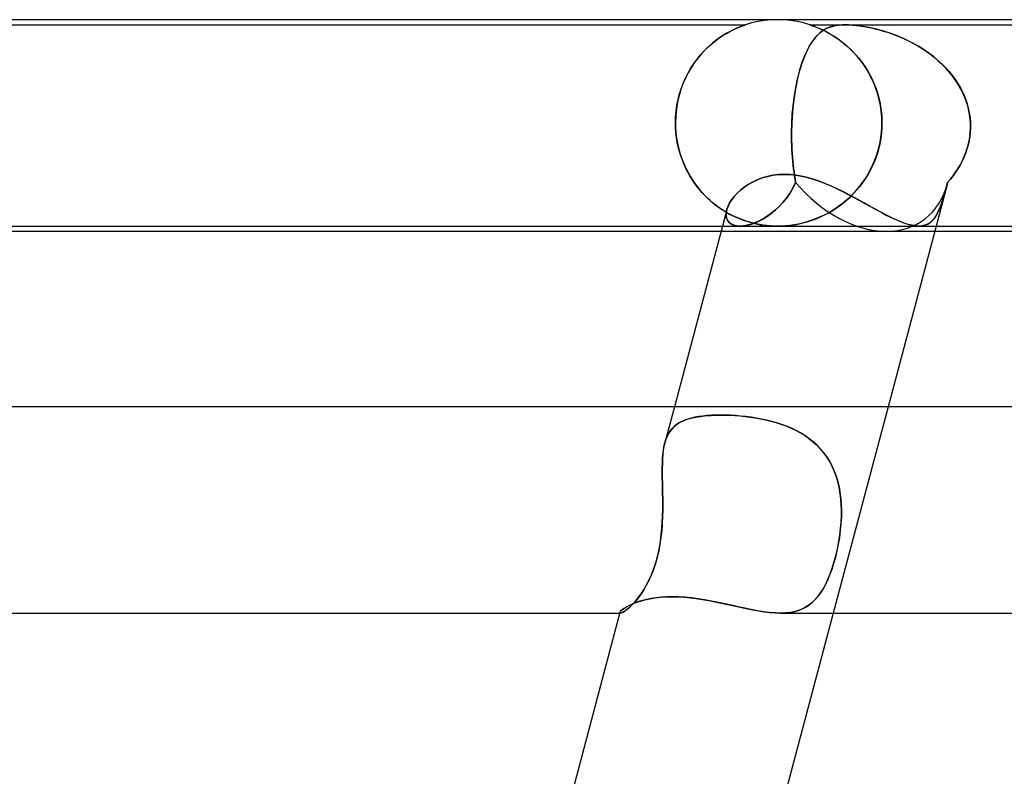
# Model space of a CAD drawing. Header units: millimetres. Extents: x -345 to 345, y -2 to 230.
# Tile 27 of 74: x -107 to -88, y 215 to 230. Entities that reach past the tile are written whole.
import ezdxf

# ---------------------------------------------------------------- set-up
doc = ezdxf.new("R2010")
doc.units = ezdxf.units.MM
doc.layers.add('HIDDEN', color=7, linetype='Continuous')
doc.layers.add('THICK', color=7, linetype='Continuous')

msp = doc.modelspace()

# ---------------------------------------------------------------- linework, layer by layer
at = {"layer": 'HIDDEN'}
for p, q in [((-110.376, 229.9), (-93.124, 229.9)), ((-93.263, 229.848), (-93.31, 229.828)), ((-93.308, 229.829), (-93.258, 229.85)), ((-93.224, 229.864), (-93.263, 229.848)), ((-93.258, 229.85), (-93.215, 229.868)), ((-93.192, 229.876), (-93.224, 229.864)), ((-93.215, 229.868), (-93.18, 229.881)), ((-93.167, 229.885), (-93.192, 229.876)), ((-93.18, 229.881), (-93.155, 229.89)), ((-93.149, 229.892), (-93.167, 229.885)), ((-93.155, 229.89), (-93.138, 229.896)), ((-93.135, 229.896), (-93.149, 229.892)), ((-93.138, 229.896), (-93.128, 229.899)), ((-93.127, 229.899), (-93.135, 229.896)), ((-93.128, 229.899), (-93.125, 229.9)), ((-93.125, 229.9), (-93.127, 229.899)), ((-93.003, 229.936), (-93.124, 229.9)), ((-92.879, 229.964), (-93.003, 229.936)), ((-92.753, 229.984), (-92.879, 229.964)), ((-92.627, 229.996), (-92.753, 229.984)), ((-92.5, 230), (-92.627, 229.996)), ((-92.373, 229.996), (-92.5, 230)), ((-92.247, 229.984), (-92.373, 229.996)), ((-92.121, 229.964), (-92.247, 229.984)), ((-91.997, 229.936), (-92.121, 229.964)), ((-91.876, 229.9), (-91.997, 229.936)), ((-91.876, 229.9), (-91.188, 229.9)), ((-91.872, 229.899), (-91.875, 229.9)), ((-91.875, 229.9), (-91.873, 229.899)), ((-91.873, 229.899), (-91.865, 229.896)), ((-91.861, 229.895), (-91.872, 229.899)), ((-91.865, 229.896), (-91.851, 229.892)), ((-91.841, 229.889), (-91.861, 229.895)), ((-91.851, 229.892), (-91.833, 229.886)), ((-91.813, 229.878), (-91.841, 229.889)), ((-91.833, 229.886), (-91.808, 229.877)), ((-91.774, 229.864), (-91.813, 229.878)), ((-91.808, 229.877), (-91.776, 229.865)), ((-91.776, 229.865), (-91.736, 229.849)), ((-91.728, 229.845), (-91.774, 229.864)), ((-91.736, 229.849), (-91.688, 229.828)), ((-91.569, 229.821), (-91.508, 229.849)), ((-91.493, 229.854), (-91.53, 229.839)), ((-91.508, 229.849), (-91.443, 229.87)), ((-91.453, 229.868), (-91.493, 229.854)), ((-91.408, 229.879), (-91.453, 229.868)), ((-91.443, 229.87), (-91.379, 229.885)), ((-91.361, 229.888), (-91.408, 229.879)), ((-91.379, 229.885), (-91.315, 229.894)), ((-91.308, 229.894), (-91.361, 229.888)), ((-91.315, 229.894), (-91.252, 229.899)), ((-91.251, 229.899), (-91.308, 229.894)), ((-91.252, 229.899), (-91.187, 229.9)), ((-91.188, 229.9), (-91.251, 229.899)), ((-91.119, 229.899), (-91.188, 229.9)), ((-91.188, 229.9), (-83.562, 229.9)), ((-91.187, 229.9), (-91.121, 229.899)), ((-91.121, 229.899), (-91.051, 229.894)), ((-91.042, 229.894), (-91.119, 229.899)), ((-91.051, 229.894), (-90.979, 229.888)), ((-90.952, 229.885), (-91.042, 229.894)), ((-90.979, 229.888), (-90.906, 229.879)), ((-90.848, 229.87), (-90.952, 229.885)), ((-90.906, 229.879), (-90.832, 229.868)), ((-90.729, 229.849), (-90.848, 229.87)), ((-90.832, 229.868), (-90.757, 229.854)), ((-90.757, 229.854), (-90.684, 229.839)), ((-90.603, 229.821), (-90.729, 229.849)), ((-93.631, 229.646), (-93.56, 229.693)), ((-93.549, 229.7), (-93.619, 229.654)), ((-93.56, 229.693), (-93.491, 229.735)), ((-93.483, 229.74), (-93.549, 229.7)), ((-93.491, 229.735), (-93.425, 229.771)), ((-93.42, 229.774), (-93.483, 229.74)), ((-93.425, 229.771), (-93.364, 229.802)), ((-93.362, 229.804), (-93.42, 229.774)), ((-93.364, 229.802), (-93.308, 229.829)), ((-93.31, 229.828), (-93.362, 229.804)), ((-91.763, 229.661), (-91.793, 229.623)), ((-91.788, 229.631), (-91.735, 229.692)), ((-91.731, 229.696), (-91.763, 229.661)), ((-91.735, 229.692), (-91.682, 229.743)), ((-91.7, 229.727), (-91.731, 229.696)), ((-91.674, 229.822), (-91.728, 229.845)), ((-91.667, 229.755), (-91.7, 229.727)), ((-91.688, 229.828), (-91.634, 229.804)), ((-91.682, 229.743), (-91.627, 229.785)), ((-91.614, 229.794), (-91.674, 229.822)), ((-91.634, 229.78), (-91.667, 229.755)), ((-91.634, 229.804), (-91.575, 229.775)), ((-91.6, 229.803), (-91.634, 229.78)), ((-91.627, 229.785), (-91.569, 229.821)), ((-91.549, 229.76), (-91.614, 229.794)), ((-91.566, 229.822), (-91.6, 229.803)), ((-91.575, 229.775), (-91.511, 229.74)), ((-91.53, 229.839), (-91.566, 229.822)), ((-91.48, 229.722), (-91.549, 229.76)), ((-91.511, 229.74), (-91.442, 229.7)), ((-91.408, 229.678), (-91.48, 229.722)), ((-91.442, 229.7), (-91.371, 229.654)), ((-91.333, 229.629), (-91.408, 229.678)), ((-90.684, 229.839), (-90.609, 229.822)), ((-90.609, 229.822), (-90.532, 229.803)), ((-90.471, 229.785), (-90.603, 229.821)), ((-90.532, 229.803), (-90.453, 229.78)), ((-90.336, 229.743), (-90.471, 229.785)), ((-90.453, 229.78), (-90.372, 229.755)), ((-90.372, 229.755), (-90.29, 229.727)), ((-90.195, 229.692), (-90.336, 229.743)), ((-90.29, 229.727), (-90.206, 229.696)), ((-90.206, 229.696), (-90.121, 229.661)), ((-90.051, 229.631), (-90.195, 229.692)), ((-90.121, 229.661), (-90.036, 229.623)), ((-93.921, 229.398), (-93.85, 229.468)), ((-93.835, 229.482), (-93.906, 229.414)), ((-93.85, 229.468), (-93.777, 229.533)), ((-93.763, 229.545), (-93.835, 229.482)), ((-93.777, 229.533), (-93.704, 229.592)), ((-93.691, 229.602), (-93.763, 229.545)), ((-93.704, 229.592), (-93.631, 229.646)), ((-93.619, 229.654), (-93.691, 229.602)), ((-91.936, 229.386), (-91.889, 229.478)), ((-91.881, 229.491), (-91.909, 229.441)), ((-91.889, 229.478), (-91.839, 229.56)), ((-91.853, 229.539), (-91.881, 229.491)), ((-91.823, 229.583), (-91.853, 229.539)), ((-91.839, 229.56), (-91.788, 229.631)), ((-91.793, 229.623), (-91.823, 229.583)), ((-91.371, 229.654), (-91.297, 229.602)), ((-91.259, 229.573), (-91.333, 229.629)), ((-91.297, 229.602), (-91.223, 229.545)), ((-91.185, 229.513), (-91.259, 229.573)), ((-91.223, 229.545), (-91.149, 229.482)), ((-91.112, 229.448), (-91.185, 229.513)), ((-91.149, 229.482), (-91.076, 229.414)), ((-89.906, 229.56), (-90.051, 229.631)), ((-90.036, 229.623), (-89.951, 229.583)), ((-89.951, 229.583), (-89.866, 229.539)), ((-89.76, 229.478), (-89.906, 229.56)), ((-89.866, 229.539), (-89.783, 229.491)), ((-89.783, 229.491), (-89.7, 229.441)), ((-89.618, 229.386), (-89.76, 229.478)), ((-94.054, 229.244), (-93.989, 229.324)), ((-93.975, 229.339), (-94.042, 229.26)), ((-93.989, 229.324), (-93.921, 229.398)), ((-93.906, 229.414), (-93.975, 229.339)), ((-92.022, 229.176), (-91.98, 229.285)), ((-91.962, 229.33), (-91.987, 229.269)), ((-91.98, 229.285), (-91.936, 229.386)), ((-91.936, 229.387), (-91.962, 229.33)), ((-91.909, 229.441), (-91.936, 229.387)), ((-91.041, 229.379), (-91.112, 229.448)), ((-91.076, 229.414), (-91.005, 229.34)), ((-90.973, 229.304), (-91.041, 229.379)), ((-91.005, 229.34), (-90.935, 229.26)), ((-90.907, 229.226), (-90.973, 229.304)), ((-89.7, 229.441), (-89.619, 229.387)), ((-89.619, 229.387), (-89.539, 229.33)), ((-89.482, 229.285), (-89.618, 229.386)), ((-89.539, 229.33), (-89.462, 229.269)), ((-89.354, 229.176), (-89.482, 229.285)), ((-94.175, 229.071), (-94.116, 229.16)), ((-94.107, 229.174), (-94.168, 229.082)), ((-94.116, 229.16), (-94.054, 229.244)), ((-94.042, 229.26), (-94.107, 229.174)), ((-92.06, 229.056), (-92.022, 229.176)), ((-92.035, 229.138), (-92.057, 229.067)), ((-92.011, 229.205), (-92.035, 229.138)), ((-91.987, 229.269), (-92.011, 229.205)), ((-90.935, 229.26), (-90.869, 229.175)), ((-90.845, 229.142), (-90.907, 229.226)), ((-90.869, 229.175), (-90.805, 229.084)), ((-90.786, 229.055), (-90.845, 229.142)), ((-90.805, 229.084), (-90.745, 228.987)), ((-89.462, 229.269), (-89.387, 229.205)), ((-89.387, 229.205), (-89.314, 229.138)), ((-89.234, 229.056), (-89.354, 229.176)), ((-89.314, 229.138), (-89.244, 229.067)), ((-94.226, 228.985), (-94.28, 228.881)), ((-94.279, 228.881), (-94.229, 228.978)), ((-94.229, 228.978), (-94.175, 229.071)), ((-94.168, 229.082), (-94.226, 228.985)), ((-92.128, 228.791), (-92.096, 228.928)), ((-92.099, 228.915), (-92.118, 228.835)), ((-92.079, 228.993), (-92.099, 228.915)), ((-92.096, 228.928), (-92.06, 229.056)), ((-92.057, 229.067), (-92.079, 228.993)), ((-90.731, 228.963), (-90.786, 229.055)), ((-90.745, 228.987), (-90.689, 228.883)), ((-90.681, 228.867), (-90.731, 228.963)), ((-89.244, 229.067), (-89.177, 228.993)), ((-89.124, 228.928), (-89.234, 229.056)), ((-89.177, 228.993), (-89.115, 228.915)), ((-89.026, 228.791), (-89.124, 228.928)), ((-89.115, 228.915), (-89.056, 228.835)), ((-94.328, 228.771), (-94.372, 228.655)), ((-94.364, 228.675), (-94.324, 228.78)), ((-94.28, 228.881), (-94.328, 228.771)), ((-94.324, 228.78), (-94.279, 228.881)), ((-92.156, 228.645), (-92.128, 228.791)), ((-92.136, 228.752), (-92.152, 228.665)), ((-92.118, 228.835), (-92.136, 228.752)), ((-90.689, 228.883), (-90.638, 228.773)), ((-90.635, 228.768), (-90.681, 228.867)), ((-90.638, 228.773), (-90.592, 228.657)), ((-90.595, 228.665), (-90.635, 228.768)), ((-89.056, 228.835), (-89.002, 228.752)), ((-88.942, 228.645), (-89.026, 228.791)), ((-89.002, 228.752), (-88.952, 228.665)), ((-94.409, 228.533), (-94.439, 228.406)), ((-94.428, 228.456), (-94.399, 228.567)), ((-94.372, 228.655), (-94.409, 228.533)), ((-94.399, 228.567), (-94.364, 228.675)), ((-92.168, 228.576), (-92.181, 228.484)), ((-92.18, 228.492), (-92.156, 228.645)), ((-92.152, 228.665), (-92.168, 228.576)), ((-90.56, 228.558), (-90.595, 228.665)), ((-90.592, 228.657), (-90.553, 228.535)), ((-90.531, 228.45), (-90.56, 228.558)), ((-90.553, 228.535), (-90.521, 228.408)), ((-88.952, 228.665), (-88.907, 228.576)), ((-88.871, 228.492), (-88.942, 228.645)), ((-88.907, 228.576), (-88.868, 228.484)), ((-94.466, 228.23), (-94.45, 228.344)), ((-94.439, 228.406), (-94.461, 228.274)), ((-94.45, 228.344), (-94.428, 228.456)), ((-92.215, 228.167), (-92.2, 228.332)), ((-92.193, 228.39), (-92.204, 228.295)), ((-92.2, 228.332), (-92.18, 228.492)), ((-92.181, 228.484), (-92.193, 228.39)), ((-90.508, 228.339), (-90.531, 228.45)), ((-90.521, 228.408), (-90.498, 228.276)), ((-90.491, 228.227), (-90.508, 228.339)), ((-88.817, 228.332), (-88.871, 228.492)), ((-88.868, 228.484), (-88.835, 228.39)), ((-88.835, 228.39), (-88.808, 228.295)), ((-88.782, 228.167), (-88.817, 228.332)), ((-94.474, 228.139), (-94.479, 228)), ((-94.476, 228.115), (-94.466, 228.23)), ((-94.461, 228.274), (-94.474, 228.139)), ((-92.224, 228), (-92.215, 228.167)), ((-92.212, 228.198), (-92.219, 228.099)), ((-92.204, 228.295), (-92.212, 228.198)), ((-90.498, 228.276), (-90.483, 228.14)), ((-90.481, 228.114), (-90.491, 228.227)), ((-90.483, 228.14), (-90.478, 228)), ((-88.808, 228.295), (-88.787, 228.198)), ((-88.787, 228.198), (-88.772, 228.099)), ((-88.765, 228), (-88.782, 228.167)), ((-94.479, 228), (-94.476, 228.115)), ((-94.479, 227.983), (-94.479, 228)), ((-94.479, 228), (-94.479, 227.983)), ((-94.479, 227.967), (-94.479, 227.983)), ((-94.479, 227.983), (-94.479, 227.967)), ((-94.478, 227.95), (-94.479, 227.967)), ((-94.479, 227.967), (-94.478, 227.95)), ((-94.478, 227.933), (-94.478, 227.95)), ((-94.478, 227.95), (-94.478, 227.933)), ((-92.227, 227.933), (-92.226, 227.95)), ((-92.226, 227.95), (-92.227, 227.933)), ((-92.226, 227.967), (-92.225, 227.983)), ((-92.225, 227.983), (-92.226, 227.967)), ((-92.226, 227.95), (-92.226, 227.967)), ((-92.226, 227.967), (-92.226, 227.95)), ((-92.225, 227.983), (-92.224, 228)), ((-92.224, 228), (-92.225, 227.983)), ((-92.219, 228.099), (-92.224, 228)), ((-90.478, 228), (-90.481, 228.114)), ((-90.478, 227.967), (-90.479, 227.95)), ((-90.479, 227.95), (-90.478, 227.967)), ((-90.479, 227.95), (-90.479, 227.933)), ((-90.479, 227.933), (-90.479, 227.95)), ((-90.478, 228), (-90.478, 227.983)), ((-90.478, 227.983), (-90.478, 228)), ((-90.478, 227.983), (-90.478, 227.967)), ((-90.478, 227.967), (-90.478, 227.983)), ((-88.772, 228.099), (-88.765, 228)), ((-88.765, 228), (-88.764, 227.983)), ((-88.764, 227.983), (-88.765, 228)), ((-88.764, 227.983), (-88.764, 227.967)), ((-88.764, 227.967), (-88.764, 227.983)), ((-88.764, 227.967), (-88.763, 227.95)), ((-88.763, 227.95), (-88.764, 227.967)), ((-88.763, 227.95), (-88.763, 227.933)), ((-88.763, 227.933), (-88.763, 227.95)), ((-94.477, 227.917), (-94.478, 227.933)), ((-94.478, 227.933), (-94.477, 227.917)), ((-94.476, 227.9), (-94.477, 227.917)), ((-94.477, 227.917), (-94.476, 227.9)), ((-94.476, 227.9), (-94.462, 227.737)), ((-94.47, 227.807), (-94.476, 227.9)), ((-94.459, 227.715), (-94.47, 227.807)), ((-92.229, 227.816), (-92.228, 227.9)), ((-92.228, 227.9), (-92.229, 227.816)), ((-92.229, 227.733), (-92.229, 227.816)), ((-92.229, 227.816), (-92.229, 227.733)), ((-92.228, 227.9), (-92.227, 227.917)), ((-92.227, 227.917), (-92.228, 227.9)), ((-92.227, 227.917), (-92.227, 227.933)), ((-92.227, 227.933), (-92.227, 227.917)), ((-90.513, 227.628), (-90.492, 227.762)), ((-90.48, 227.9), (-90.495, 227.743)), ((-90.492, 227.762), (-90.48, 227.9)), ((-90.479, 227.933), (-90.48, 227.917)), ((-90.48, 227.917), (-90.479, 227.933)), ((-90.48, 227.917), (-90.48, 227.9)), ((-90.48, 227.9), (-90.48, 227.917)), ((-88.778, 227.733), (-88.768, 227.816)), ((-88.768, 227.816), (-88.777, 227.733)), ((-88.764, 227.9), (-88.768, 227.816)), ((-88.768, 227.816), (-88.764, 227.9)), ((-88.763, 227.917), (-88.764, 227.9)), ((-88.764, 227.9), (-88.763, 227.917)), ((-88.763, 227.933), (-88.763, 227.917)), ((-88.763, 227.917), (-88.763, 227.933)), ((-94.462, 227.737), (-94.434, 227.575)), ((-94.443, 227.623), (-94.459, 227.715)), ((-94.424, 227.533), (-94.443, 227.623)), ((-94.434, 227.575), (-94.393, 227.415)), ((-92.228, 227.65), (-92.229, 227.733)), ((-92.229, 227.733), (-92.228, 227.651)), ((-92.228, 227.651), (-92.226, 227.569)), ((-92.226, 227.569), (-92.228, 227.65)), ((-92.223, 227.489), (-92.226, 227.569)), ((-92.226, 227.569), (-92.223, 227.489)), ((-90.521, 227.588), (-90.561, 227.434)), ((-90.543, 227.496), (-90.513, 227.628)), ((-90.495, 227.743), (-90.521, 227.588)), ((-88.81, 227.569), (-88.833, 227.489)), ((-88.833, 227.489), (-88.81, 227.569)), ((-88.791, 227.651), (-88.81, 227.569)), ((-88.81, 227.569), (-88.791, 227.65)), ((-88.777, 227.733), (-88.791, 227.651)), ((-88.791, 227.65), (-88.778, 227.733)), ((-94.401, 227.444), (-94.424, 227.533)), ((-94.375, 227.359), (-94.401, 227.444)), ((-94.393, 227.415), (-94.339, 227.26)), ((-92.219, 227.41), (-92.223, 227.489)), ((-92.223, 227.489), (-92.219, 227.41)), ((-92.213, 227.333), (-92.219, 227.41)), ((-92.219, 227.41), (-92.213, 227.332)), ((-90.627, 227.249), (-90.581, 227.37)), ((-90.561, 227.434), (-90.612, 227.285)), ((-90.581, 227.37), (-90.543, 227.496)), ((-88.86, 227.41), (-88.891, 227.332)), ((-88.891, 227.333), (-88.86, 227.41)), ((-88.833, 227.489), (-88.86, 227.41)), ((-88.86, 227.41), (-88.833, 227.489)), ((-94.345, 227.276), (-94.375, 227.359)), ((-94.313, 227.196), (-94.345, 227.276)), ((-94.339, 227.26), (-94.273, 227.111)), ((-94.277, 227.118), (-94.313, 227.196)), ((-92.207, 227.257), (-92.213, 227.333)), ((-92.213, 227.332), (-92.207, 227.257)), ((-92.199, 227.183), (-92.207, 227.257)), ((-92.207, 227.257), (-92.199, 227.183)), ((-92.191, 227.111), (-92.199, 227.183)), ((-92.199, 227.183), (-92.191, 227.112)), ((-90.678, 227.134), (-90.627, 227.249)), ((-90.612, 227.285), (-90.675, 227.141)), ((-88.965, 227.183), (-89.008, 227.112)), ((-89.008, 227.111), (-88.965, 227.183)), ((-88.927, 227.257), (-88.965, 227.183)), ((-88.965, 227.183), (-88.927, 227.257)), ((-88.927, 227.257), (-88.891, 227.333)), ((-88.891, 227.332), (-88.927, 227.257)), ((-94.239, 227.043), (-94.277, 227.118)), ((-94.273, 227.111), (-94.197, 226.969)), ((-94.198, 226.971), (-94.239, 227.043)), ((-92.59, 226.984), (-92.48, 226.997)), ((-92.48, 226.997), (-92.366, 227.001)), ((-92.366, 227.001), (-92.257, 226.997)), ((-92.257, 226.997), (-92.146, 226.986)), ((-92.191, 227.112), (-92.182, 227.042)), ((-92.182, 227.042), (-92.191, 227.111)), ((-92.173, 226.975), (-92.182, 227.042)), ((-92.182, 227.042), (-92.173, 226.975)), ((-92.146, 226.986), (-92.034, 226.966)), ((-90.748, 227.004), (-90.831, 226.874)), ((-90.799, 226.922), (-90.736, 227.025)), ((-90.675, 227.141), (-90.748, 227.004)), ((-90.736, 227.025), (-90.678, 227.134)), ((-89.053, 227.042), (-89.101, 226.975)), ((-89.101, 226.975), (-89.053, 227.042)), ((-89.008, 227.112), (-89.053, 227.042)), ((-89.053, 227.042), (-89.008, 227.111)), ((-94.155, 226.901), (-94.198, 226.971)), ((-94.197, 226.969), (-94.111, 226.835)), ((-94.11, 226.835), (-94.155, 226.901)), ((-94.111, 226.835), (-94.015, 226.71)), ((-94.064, 226.771), (-94.11, 226.835)), ((-93.148, 226.753), (-93.069, 226.805)), ((-93.069, 226.805), (-92.985, 226.853)), ((-92.985, 226.853), (-92.894, 226.896)), ((-92.894, 226.896), (-92.798, 226.933)), ((-92.798, 226.933), (-92.696, 226.962)), ((-92.696, 226.962), (-92.59, 226.984)), ((-92.206, 226.735), (-92.151, 226.847)), ((-92.151, 226.847), (-92.205, 226.736)), ((-92.162, 226.91), (-92.173, 226.975)), ((-92.173, 226.975), (-92.162, 226.91)), ((-92.151, 226.847), (-92.162, 226.91)), ((-92.162, 226.91), (-92.151, 226.847)), ((-92.034, 226.966), (-91.921, 226.94)), ((-91.921, 226.94), (-91.808, 226.908)), ((-91.808, 226.908), (-91.695, 226.869)), ((-91.695, 226.869), (-91.581, 226.826)), ((-91.581, 226.826), (-91.469, 226.778)), ((-90.937, 226.734), (-90.866, 226.825)), ((-90.831, 226.874), (-90.922, 226.752)), ((-90.866, 226.825), (-90.799, 226.922)), ((-89.217, 226.806), (-89.431, 226)), ((-89.237, 226.735), (-89.206, 226.847)), ((-89.206, 226.847), (-89.237, 226.736)), ((-89.153, 226.91), (-89.207, 226.847)), ((-89.207, 226.847), (-89.153, 226.91)), ((-89.101, 226.975), (-89.153, 226.91)), ((-89.153, 226.91), (-89.101, 226.975)), ((-94.015, 226.71), (-94.064, 226.771)), ((-94.015, 226.71), (-93.911, 226.595)), ((-93.965, 226.652), (-94.015, 226.71)), ((-93.913, 226.597), (-93.965, 226.652)), ((-93.34, 226.575), (-93.283, 226.637)), ((-93.283, 226.637), (-93.219, 226.696)), ((-93.219, 226.696), (-93.148, 226.753)), ((-92.265, 226.634), (-92.33, 226.542)), ((-92.33, 226.541), (-92.266, 226.633)), ((-92.266, 226.633), (-92.206, 226.735)), ((-92.205, 226.736), (-92.265, 226.634)), ((-91.469, 226.778), (-91.356, 226.726)), ((-91.356, 226.726), (-91.244, 226.671)), ((-91.244, 226.671), (-91.133, 226.614)), ((-91.133, 226.614), (-91.023, 226.556)), ((-91.022, 226.638), (-91.128, 226.534)), ((-91.09, 226.57), (-91.012, 226.649)), ((-90.922, 226.752), (-91.022, 226.638)), ((-91.012, 226.649), (-90.937, 226.734)), ((-89.265, 226.634), (-89.293, 226.542)), ((-89.293, 226.541), (-89.266, 226.633)), ((-89.266, 226.633), (-89.237, 226.735)), ((-89.237, 226.736), (-89.265, 226.634)), ((-93.86, 226.544), (-93.913, 226.597)), ((-93.911, 226.595), (-93.799, 226.489)), ((-93.805, 226.494), (-93.86, 226.544)), ((-93.75, 226.447), (-93.805, 226.494)), ((-93.799, 226.489), (-93.681, 226.392)), ((-93.693, 226.402), (-93.75, 226.447)), ((-93.46, 226.388), (-93.429, 226.45)), ((-93.429, 226.45), (-93.388, 226.513)), ((-93.388, 226.513), (-93.34, 226.575)), ((-92.398, 226.458), (-92.469, 226.381)), ((-92.468, 226.382), (-92.398, 226.458)), ((-92.33, 226.542), (-92.398, 226.458)), ((-92.398, 226.458), (-92.33, 226.541)), ((-91.241, 226.438), (-91.359, 226.351)), ((-91.338, 226.366), (-91.253, 226.428)), ((-91.253, 226.428), (-91.17, 226.496)), ((-91.128, 226.534), (-91.241, 226.438)), ((-91.17, 226.496), (-91.09, 226.57)), ((-91.023, 226.556), (-90.914, 226.497)), ((-90.914, 226.497), (-90.807, 226.438)), ((-90.807, 226.438), (-90.701, 226.379)), ((-89.347, 226.382), (-89.32, 226.458)), ((-89.32, 226.458), (-89.347, 226.381)), ((-89.293, 226.542), (-89.32, 226.458)), ((-89.32, 226.458), (-89.293, 226.541)), ((-93.637, 226.361), (-93.693, 226.402)), ((-93.681, 226.392), (-93.557, 226.307)), ((-93.58, 226.322), (-93.637, 226.361)), ((-93.524, 226.286), (-93.58, 226.322)), ((-93.557, 226.307), (-93.432, 226.234)), ((-93.468, 226.253), (-93.524, 226.286)), ((-93.498, 226.209), (-93.495, 226.266)), ((-93.495, 226.266), (-93.497, 226.208)), ((-93.482, 226.327), (-93.495, 226.266)), ((-93.495, 226.266), (-93.482, 226.327)), ((-93.482, 226.327), (-93.46, 226.388)), ((-93.412, 226.223), (-93.468, 226.253)), ((-93.432, 226.234), (-93.306, 226.172)), ((-93.356, 226.195), (-93.412, 226.223)), ((-92.621, 226.248), (-92.7, 226.191)), ((-92.696, 226.194), (-92.618, 226.25)), ((-92.544, 226.311), (-92.621, 226.248)), ((-92.618, 226.25), (-92.542, 226.313)), ((-92.469, 226.381), (-92.544, 226.311)), ((-92.542, 226.313), (-92.468, 226.382)), ((-91.478, 226.276), (-91.599, 226.212)), ((-91.589, 226.216), (-91.506, 226.26)), ((-91.506, 226.26), (-91.422, 226.31)), ((-91.359, 226.351), (-91.478, 226.276)), ((-91.422, 226.31), (-91.338, 226.366)), ((-90.701, 226.379), (-90.597, 226.322)), ((-90.597, 226.322), (-90.495, 226.267)), ((-90.495, 226.267), (-90.396, 226.215)), ((-89.405, 226.248), (-89.437, 226.191)), ((-89.436, 226.194), (-89.404, 226.25)), ((-89.375, 226.311), (-89.405, 226.248)), ((-89.404, 226.25), (-89.375, 226.313)), ((-89.375, 226.313), (-89.347, 226.382)), ((-89.347, 226.381), (-89.375, 226.311)), ((-93.489, 226.158), (-93.498, 226.209)), ((-93.497, 226.208), (-93.488, 226.156)), ((-93.47, 226.112), (-93.489, 226.158)), ((-93.488, 226.156), (-93.468, 226.109)), ((-93.439, 226.072), (-93.47, 226.112)), ((-93.468, 226.109), (-93.437, 226.07)), ((-93.399, 226.041), (-93.439, 226.072)), ((-93.437, 226.07), (-93.396, 226.039)), ((-93.35, 226.018), (-93.399, 226.041)), ((-93.396, 226.039), (-93.345, 226.017)), ((-93.301, 226.17), (-93.356, 226.195)), ((-93.306, 226.172), (-93.182, 226.122)), ((-93.247, 226.147), (-93.301, 226.17)), ((-93.193, 226.126), (-93.247, 226.147)), ((-93.141, 226.107), (-93.193, 226.126)), ((-93.182, 226.122), (-93.059, 226.081)), ((-93.089, 226.09), (-93.141, 226.107)), ((-93.034, 226.074), (-93.089, 226.09)), ((-93.014, 226.036), (-93.088, 226.016)), ((-93.081, 226.018), (-93.007, 226.038)), ((-93.059, 226.081), (-92.94, 226.05)), ((-92.975, 226.058), (-93.034, 226.074)), ((-92.938, 226.064), (-93.014, 226.036)), ((-93.007, 226.038), (-92.931, 226.066)), ((-92.913, 226.044), (-92.975, 226.058)), ((-92.94, 226.05), (-92.829, 226.027)), ((-92.859, 226.099), (-92.938, 226.064)), ((-92.931, 226.066), (-92.853, 226.102)), ((-92.847, 226.031), (-92.913, 226.044)), ((-92.779, 226.141), (-92.859, 226.099)), ((-92.853, 226.102), (-92.775, 226.144)), ((-92.7, 226.191), (-92.779, 226.141)), ((-92.775, 226.144), (-92.696, 226.194)), ((-92.206, 226.021), (-92.132, 226.034)), ((-92.065, 226.047), (-92.171, 226.027)), ((-92.132, 226.034), (-92.058, 226.049)), ((-91.953, 226.075), (-92.065, 226.047)), ((-92.058, 226.049), (-91.983, 226.067)), ((-91.983, 226.067), (-91.908, 226.088)), ((-91.837, 226.112), (-91.953, 226.075)), ((-91.908, 226.088), (-91.831, 226.114)), ((-91.718, 226.157), (-91.837, 226.112)), ((-91.831, 226.114), (-91.752, 226.143)), ((-91.752, 226.143), (-91.672, 226.177)), ((-91.599, 226.212), (-91.718, 226.157)), ((-91.672, 226.177), (-91.589, 226.216)), ((-90.396, 226.215), (-90.301, 226.168)), ((-90.301, 226.168), (-90.209, 226.125)), ((-90.209, 226.125), (-90.122, 226.087)), ((-90.122, 226.087), (-90.038, 226.056)), ((-90.038, 226.056), (-89.959, 226.031)), ((-89.597, 226.036), (-89.647, 226.016)), ((-89.641, 226.018), (-89.592, 226.038)), ((-89.552, 226.064), (-89.597, 226.036)), ((-89.592, 226.038), (-89.548, 226.066)), ((-89.51, 226.099), (-89.552, 226.064)), ((-89.548, 226.066), (-89.507, 226.102)), ((-89.472, 226.141), (-89.51, 226.099)), ((-89.507, 226.102), (-89.47, 226.144)), ((-89.437, 226.191), (-89.472, 226.141)), ((-89.47, 226.144), (-89.436, 226.194)), ((-93.596, 225.9), (-90.394, 225.9)), ((-93.569, 226), (-93.226, 226)), ((-93.292, 226.005), (-93.35, 226.018)), ((-93.345, 226.017), (-93.285, 226.004)), ((-93.225, 226), (-93.292, 226.005)), ((-93.285, 226.004), (-93.218, 226)), ((-93.159, 226.004), (-93.225, 226)), ((-93.218, 226), (-93.151, 226.005)), ((-93.218, 226), (-89.763, 226)), ((-93.088, 226.016), (-93.159, 226.004)), ((-93.151, 226.005), (-93.081, 226.018)), ((-92.78, 226.02), (-92.847, 226.031)), ((-92.829, 226.027), (-92.73, 226.013)), ((-92.71, 226.011), (-92.78, 226.02)), ((-92.73, 226.013), (-92.644, 226.005)), ((-92.639, 226.005), (-92.71, 226.011)), ((-92.644, 226.005), (-92.569, 226.001)), ((-92.569, 226.001), (-92.639, 226.005)), ((-92.569, 226.001), (-92.497, 226)), ((-92.499, 226), (-92.569, 226.001)), ((-92.426, 226.001), (-92.499, 226)), ((-92.497, 226), (-92.425, 226.001)), ((-92.35, 226.005), (-92.426, 226.001)), ((-92.425, 226.001), (-92.353, 226.005)), ((-92.353, 226.005), (-92.279, 226.012)), ((-92.265, 226.013), (-92.35, 226.005)), ((-92.279, 226.012), (-92.206, 226.021)), ((-92.171, 226.027), (-92.265, 226.013)), ((-90.394, 225.9), (-89.457, 225.9)), ((-89.959, 226.031), (-89.885, 226.013)), ((-89.885, 226.013), (-89.817, 226.003)), ((-89.817, 226.003), (-89.754, 226)), ((-89.702, 226.004), (-89.762, 226)), ((-89.754, 226), (-89.695, 226.005)), ((-89.647, 226.016), (-89.702, 226.004)), ((-89.695, 226.005), (-89.641, 226.018)), ((-94.498, 222.5), (-94.685, 221.797)), ((-90.36, 222.5), (-91.422, 218.5)), ((-94.366, 222.209), (-94.309, 222.235)), ((-94.299, 222.239), (-94.357, 222.214)), ((-94.309, 222.235), (-94.247, 222.257)), ((-94.237, 222.261), (-94.299, 222.239)), ((-94.247, 222.257), (-94.181, 222.277)), ((-94.171, 222.28), (-94.237, 222.261)), ((-94.181, 222.277), (-94.111, 222.293)), ((-94.101, 222.296), (-94.171, 222.28)), ((-94.111, 222.293), (-94.036, 222.307)), ((-94.027, 222.309), (-94.101, 222.296)), ((-94.036, 222.307), (-93.956, 222.318)), ((-93.949, 222.319), (-94.027, 222.309)), ((-93.956, 222.318), (-93.873, 222.327)), ((-93.868, 222.327), (-93.949, 222.319)), ((-93.873, 222.327), (-93.787, 222.332)), ((-93.783, 222.333), (-93.868, 222.327)), ((-93.787, 222.332), (-93.697, 222.336)), ((-93.696, 222.336), (-93.783, 222.333)), ((-93.697, 222.336), (-93.605, 222.337)), ((-93.605, 222.337), (-93.696, 222.336)), ((-93.512, 222.336), (-93.605, 222.337)), ((-93.605, 222.337), (-93.513, 222.336)), ((-93.513, 222.336), (-93.42, 222.333)), ((-93.416, 222.333), (-93.512, 222.336)), ((-93.42, 222.333), (-93.325, 222.327)), ((-93.318, 222.327), (-93.416, 222.333)), ((-93.325, 222.327), (-93.228, 222.32)), ((-93.218, 222.319), (-93.318, 222.327)), ((-93.228, 222.32), (-93.131, 222.31)), ((-93.117, 222.308), (-93.218, 222.319)), ((-93.131, 222.31), (-93.032, 222.298)), ((-93.015, 222.295), (-93.117, 222.308)), ((-93.032, 222.298), (-92.932, 222.283)), ((-92.914, 222.279), (-93.015, 222.295)), ((-92.932, 222.283), (-92.833, 222.265)), ((-92.813, 222.261), (-92.914, 222.279)), ((-92.833, 222.265), (-92.733, 222.244)), ((-92.712, 222.239), (-92.813, 222.261)), ((-92.733, 222.244), (-92.633, 222.22)), ((-92.613, 222.215), (-92.712, 222.239)), ((-92.633, 222.22), (-92.535, 222.193)), ((-94.582, 222.028), (-94.613, 221.978)), ((-94.584, 222.025), (-94.549, 222.07)), ((-94.545, 222.074), (-94.582, 222.028)), ((-94.549, 222.07), (-94.509, 222.11)), ((-94.504, 222.115), (-94.545, 222.074)), ((-94.509, 222.11), (-94.466, 222.147)), ((-94.459, 222.152), (-94.504, 222.115)), ((-94.466, 222.147), (-94.418, 222.18)), ((-94.41, 222.185), (-94.459, 222.152)), ((-94.418, 222.18), (-94.366, 222.209)), ((-94.357, 222.214), (-94.41, 222.185)), ((-92.515, 222.187), (-92.613, 222.215)), ((-92.535, 222.193), (-92.438, 222.162)), ((-92.419, 222.155), (-92.515, 222.187)), ((-92.438, 222.162), (-92.342, 222.127)), ((-92.325, 222.12), (-92.419, 222.155)), ((-92.342, 222.127), (-92.247, 222.088)), ((-92.233, 222.081), (-92.325, 222.12)), ((-92.247, 222.088), (-92.155, 222.045)), ((-92.143, 222.039), (-92.233, 222.081)), ((-92.155, 222.045), (-92.067, 221.997)), ((-92.057, 221.992), (-92.143, 222.039)), ((-94.665, 221.863), (-94.685, 221.799)), ((-94.685, 221.798), (-94.665, 221.862)), ((-94.641, 221.923), (-94.665, 221.863)), ((-94.665, 221.862), (-94.642, 221.921)), ((-94.642, 221.921), (-94.615, 221.975)), ((-94.613, 221.978), (-94.641, 221.923)), ((-94.615, 221.975), (-94.584, 222.025)), ((-92.067, 221.997), (-91.981, 221.946)), ((-91.973, 221.94), (-92.057, 221.992)), ((-91.981, 221.946), (-91.899, 221.889)), ((-91.892, 221.884), (-91.973, 221.94)), ((-91.899, 221.889), (-91.822, 221.829)), ((-91.815, 221.823), (-91.892, 221.884)), ((-94.723, 221.575), (-94.713, 221.654)), ((-94.714, 221.653), (-94.723, 221.573)), ((-94.701, 221.728), (-94.714, 221.653)), ((-94.713, 221.654), (-94.701, 221.728)), ((-94.685, 221.799), (-94.701, 221.728)), ((-94.701, 221.728), (-94.685, 221.798)), ((-91.822, 221.829), (-91.748, 221.763)), ((-91.743, 221.758), (-91.815, 221.823)), ((-91.748, 221.763), (-91.679, 221.692)), ((-91.675, 221.689), (-91.743, 221.758)), ((-91.679, 221.692), (-91.615, 221.618)), ((-91.613, 221.615), (-91.675, 221.689)), ((-94.733, 221.405), (-94.729, 221.492)), ((-94.729, 221.49), (-94.733, 221.402)), ((-94.729, 221.492), (-94.723, 221.575)), ((-94.723, 221.573), (-94.729, 221.49)), ((-91.615, 221.618), (-91.557, 221.54)), ((-91.555, 221.538), (-91.613, 221.615)), ((-91.557, 221.54), (-91.504, 221.458)), ((-91.503, 221.456), (-91.555, 221.538)), ((-91.504, 221.458), (-91.457, 221.372)), ((-91.456, 221.371), (-91.503, 221.456)), ((-94.735, 221.313), (-94.733, 221.405)), ((-94.733, 221.402), (-94.735, 221.311)), ((-94.735, 221.218), (-94.735, 221.313)), ((-94.735, 221.311), (-94.735, 221.216)), ((-91.457, 221.372), (-91.415, 221.283)), ((-91.414, 221.282), (-91.456, 221.371)), ((-91.415, 221.283), (-91.378, 221.191)), ((-91.378, 221.191), (-91.414, 221.282)), ((-94.734, 221.122), (-94.735, 221.218)), ((-94.735, 221.216), (-94.734, 221.119)), ((-94.732, 221.022), (-94.734, 221.122)), ((-94.734, 221.119), (-94.732, 221.019)), ((-91.347, 221.097), (-91.378, 221.191)), ((-91.378, 221.191), (-91.347, 221.097)), ((-91.322, 221.002), (-91.347, 221.097)), ((-91.347, 221.097), (-91.322, 221.001)), ((-94.73, 220.921), (-94.732, 221.022)), ((-94.732, 221.019), (-94.73, 220.918)), ((-94.728, 220.818), (-94.73, 220.921)), ((-94.73, 220.918), (-94.728, 220.816)), ((-91.301, 220.904), (-91.322, 221.002)), ((-91.322, 221.001), (-91.301, 220.903)), ((-91.285, 220.805), (-91.301, 220.904)), ((-91.301, 220.903), (-91.285, 220.804)), ((-94.726, 220.714), (-94.728, 220.818)), ((-94.728, 220.816), (-94.726, 220.712)), ((-94.725, 220.607), (-94.726, 220.714)), ((-94.726, 220.712), (-94.725, 220.606)), ((-91.274, 220.705), (-91.285, 220.805)), ((-91.285, 220.804), (-91.274, 220.704)), ((-91.267, 220.603), (-91.274, 220.705)), ((-91.274, 220.704), (-91.267, 220.603)), ((-94.729, 220.38), (-94.726, 220.5)), ((-94.726, 220.5), (-94.729, 220.367)), ((-94.726, 220.5), (-94.725, 220.607)), ((-94.725, 220.606), (-94.726, 220.5)), ((-91.263, 220.5), (-91.267, 220.603)), ((-91.267, 220.603), (-91.263, 220.5)), ((-91.263, 220.5), (-91.265, 220.367)), ((-91.264, 220.38), (-91.263, 220.5)), ((-94.729, 220.367), (-94.735, 220.234)), ((-94.734, 220.258), (-94.729, 220.38)), ((-91.265, 220.367), (-91.272, 220.234)), ((-91.27, 220.258), (-91.264, 220.38)), ((-94.754, 220.015), (-94.742, 220.137)), ((-94.735, 220.234), (-94.745, 220.1)), ((-94.742, 220.137), (-94.734, 220.258)), ((-91.295, 220.015), (-91.281, 220.137)), ((-91.272, 220.234), (-91.285, 220.1)), ((-91.281, 220.137), (-91.27, 220.258)), ((-94.76, 219.966), (-94.779, 219.834)), ((-94.77, 219.893), (-94.754, 220.015)), ((-94.745, 220.1), (-94.76, 219.966)), ((-91.302, 219.966), (-91.324, 219.834)), ((-91.314, 219.893), (-91.295, 220.015)), ((-91.285, 220.1), (-91.302, 219.966)), ((-94.814, 219.658), (-94.79, 219.774)), ((-94.779, 219.834), (-94.803, 219.706)), ((-94.79, 219.774), (-94.77, 219.893)), ((-91.361, 219.658), (-91.336, 219.774)), ((-91.324, 219.834), (-91.351, 219.706)), ((-91.336, 219.774), (-91.314, 219.893)), ((-94.832, 219.581), (-94.866, 219.461)), ((-94.842, 219.546), (-94.814, 219.658)), ((-94.803, 219.706), (-94.832, 219.581)), ((-91.381, 219.581), (-91.414, 219.461)), ((-91.39, 219.546), (-91.361, 219.658)), ((-91.351, 219.706), (-91.381, 219.581)), ((-94.91, 219.332), (-94.874, 219.437)), ((-94.866, 219.461), (-94.905, 219.346)), ((-94.874, 219.437), (-94.842, 219.546)), ((-91.456, 219.332), (-91.422, 219.437)), ((-91.414, 219.461), (-91.451, 219.346)), ((-91.422, 219.437), (-91.39, 219.546)), ((-94.948, 219.236), (-94.994, 219.134)), ((-94.993, 219.137), (-94.95, 219.231)), ((-94.95, 219.231), (-94.91, 219.332)), ((-94.905, 219.346), (-94.948, 219.236)), ((-91.492, 219.236), (-91.535, 219.134)), ((-91.533, 219.137), (-91.493, 219.231)), ((-91.493, 219.231), (-91.456, 219.332)), ((-91.451, 219.346), (-91.492, 219.236)), ((-95.043, 219.039), (-95.094, 218.952)), ((-95.084, 218.967), (-95.038, 219.049)), ((-94.994, 219.134), (-95.043, 219.039)), ((-95.038, 219.049), (-94.993, 219.137)), ((-91.581, 219.039), (-91.63, 218.952)), ((-91.62, 218.967), (-91.575, 219.049)), ((-91.535, 219.134), (-91.581, 219.039)), ((-91.575, 219.049), (-91.533, 219.137)), ((-95.197, 218.801), (-95.249, 218.737)), ((-95.228, 218.762), (-95.18, 218.824)), ((-95.145, 218.872), (-95.197, 218.801)), ((-95.18, 218.824), (-95.132, 218.892)), ((-95.094, 218.952), (-95.145, 218.872)), ((-95.132, 218.892), (-95.084, 218.967)), ((-94.975, 218.777), (-94.874, 218.794)), ((-94.874, 218.794), (-94.767, 218.806)), ((-94.767, 218.806), (-94.656, 218.814)), ((-94.656, 218.814), (-94.539, 218.816)), ((-94.539, 218.816), (-94.428, 218.814)), ((-94.428, 218.814), (-94.313, 218.807)), ((-94.313, 218.807), (-94.197, 218.797)), ((-94.197, 218.797), (-94.078, 218.783)), ((-91.737, 218.801), (-91.797, 218.737)), ((-91.772, 218.762), (-91.718, 218.824)), ((-91.682, 218.872), (-91.737, 218.801)), ((-91.718, 218.824), (-91.668, 218.892)), ((-91.63, 218.952), (-91.682, 218.872)), ((-91.668, 218.892), (-91.62, 218.967)), ((-95.505, 218.57), (-95.469, 218.595)), ((-95.469, 218.595), (-95.424, 218.623)), ((-95.424, 218.623), (-95.371, 218.651)), ((-95.406, 218.58), (-95.365, 218.615)), ((-95.347, 218.632), (-95.393, 218.591)), ((-95.371, 218.651), (-95.308, 218.679)), ((-95.365, 218.615), (-95.321, 218.658)), ((-95.299, 218.681), (-95.347, 218.632)), ((-95.321, 218.658), (-95.275, 218.707)), ((-95.308, 218.679), (-95.237, 218.707)), ((-95.249, 218.737), (-95.299, 218.681)), ((-95.275, 218.707), (-95.228, 218.762)), ((-95.237, 218.707), (-95.158, 218.733)), ((-95.158, 218.733), (-95.07, 218.757)), ((-95.07, 218.757), (-94.975, 218.777)), ((-94.078, 218.783), (-93.958, 218.765)), ((-93.958, 218.765), (-93.837, 218.744)), ((-93.837, 218.744), (-93.714, 218.721)), ((-93.714, 218.721), (-93.592, 218.696)), ((-93.592, 218.696), (-93.47, 218.669)), ((-93.47, 218.669), (-93.348, 218.642)), ((-93.348, 218.642), (-93.227, 218.615)), ((-93.227, 218.615), (-93.107, 218.589)), ((-92.025, 218.58), (-91.955, 218.615)), ((-91.928, 218.632), (-92, 218.591)), ((-91.955, 218.615), (-91.89, 218.658)), ((-91.86, 218.681), (-91.928, 218.632)), ((-91.89, 218.658), (-91.829, 218.707)), ((-91.797, 218.737), (-91.86, 218.681)), ((-91.829, 218.707), (-91.772, 218.762)), ((-95.56, 218.5), (-95.546, 218.5)), ((-95.557, 218.512), (-95.558, 218.509)), ((-95.558, 218.509), (-95.557, 218.512)), ((-95.558, 218.509), (-95.557, 218.506)), ((-95.557, 218.506), (-95.558, 218.509)), ((-95.557, 218.512), (-95.549, 218.527)), ((-95.557, 218.506), (-95.556, 218.503)), ((-95.556, 218.503), (-95.557, 218.506)), ((-95.556, 218.503), (-95.554, 218.501)), ((-95.554, 218.501), (-95.556, 218.503)), ((-95.554, 218.501), (-95.55, 218.5)), ((-95.55, 218.5), (-95.554, 218.501)), ((-95.55, 218.5), (-95.546, 218.5)), ((-95.546, 218.5), (-95.55, 218.5)), ((-95.549, 218.527), (-95.532, 218.547)), ((-95.546, 218.5), (-95.53, 218.503)), ((-95.528, 218.503), (-95.546, 218.5)), ((-95.532, 218.547), (-95.505, 218.57)), ((-95.53, 218.503), (-95.507, 218.512)), ((-95.503, 218.514), (-95.528, 218.503)), ((-95.507, 218.512), (-95.478, 218.528)), ((-95.472, 218.532), (-95.503, 218.514)), ((-95.478, 218.528), (-95.444, 218.55)), ((-95.435, 218.558), (-95.472, 218.532)), ((-95.444, 218.55), (-95.406, 218.58)), ((-95.393, 218.591), (-95.435, 218.558)), ((-93.107, 218.589), (-92.988, 218.565)), ((-92.988, 218.565), (-92.873, 218.543)), ((-92.873, 218.543), (-92.76, 218.525)), ((-92.76, 218.525), (-92.651, 218.512)), ((-92.651, 218.512), (-92.545, 218.503)), ((-92.545, 218.503), (-92.443, 218.5)), ((-92.443, 218.5), (-92.35, 218.503)), ((-92.345, 218.503), (-92.443, 218.5)), ((-92.35, 218.503), (-92.262, 218.512)), ((-92.251, 218.514), (-92.345, 218.503)), ((-92.262, 218.512), (-92.178, 218.528)), ((-92.162, 218.532), (-92.251, 218.514)), ((-92.178, 218.528), (-92.099, 218.55)), ((-92.079, 218.558), (-92.162, 218.532)), ((-92.099, 218.55), (-92.025, 218.58)), ((-92, 218.591), (-92.079, 218.558))]:
    msp.add_line(p, q, dxfattribs=at)
for start_param, end_param in [(1.629448, 2.645677), (1.629448, 2.645677), (2.645677, 3.638276), (2.645677, 3.638276), (-2.644909, -2.621279), (-2.644909, -2.621279)]:
    msp.add_ellipse((-90.996, 227.9), major_axis=(-1.353, 1.759), ratio=0.703384, start_param=start_param, end_param=end_param, dxfattribs=at)
at = {"layer": 'THICK'}
for p, q in [((183, 230), (-183, 230)), ((-92.48, 226.997), (-92.59, 226.984)), ((-92.366, 227.001), (-92.48, 226.997)), ((-92.257, 226.997), (-92.366, 227.001)), ((-92.147, 226.986), (-92.257, 226.997)), ((-92.035, 226.967), (-92.147, 226.986)), ((-93.069, 226.806), (-93.147, 226.753)), ((-92.984, 226.854), (-93.069, 226.806)), ((-92.893, 226.897), (-92.984, 226.854)), ((-92.797, 226.933), (-92.893, 226.897)), ((-92.696, 226.962), (-92.797, 226.933)), ((-92.59, 226.984), (-92.696, 226.962)), ((-91.923, 226.941), (-92.035, 226.967)), ((-91.81, 226.908), (-91.923, 226.941)), ((-91.697, 226.87), (-91.81, 226.908)), ((-91.584, 226.827), (-91.697, 226.87)), ((-91.472, 226.779), (-91.584, 226.827)), ((-93.283, 226.637), (-93.34, 226.576)), ((-93.218, 226.696), (-93.283, 226.637)), ((-93.147, 226.753), (-93.218, 226.696)), ((-91.36, 226.728), (-91.472, 226.779)), ((-91.249, 226.674), (-91.36, 226.728)), ((-91.138, 226.617), (-91.249, 226.674)), ((-91.029, 226.559), (-91.138, 226.617)), ((-93.429, 226.45), (-93.46, 226.388)), ((-93.388, 226.513), (-93.429, 226.45)), ((-93.34, 226.576), (-93.388, 226.513)), ((-90.921, 226.5), (-91.029, 226.559)), ((-90.814, 226.442), (-90.921, 226.5)), ((-90.708, 226.383), (-90.814, 226.442)), ((-93.485, 226.316), (-94.498, 222.5)), ((-93.46, 226.388), (-93.482, 226.327)), ((-90.605, 226.326), (-90.708, 226.383)), ((-90.503, 226.271), (-90.605, 226.326)), ((-90.405, 226.22), (-90.503, 226.271)), ((-90.31, 226.172), (-90.405, 226.22)), ((-90.218, 226.129), (-90.31, 226.172)), ((-90.13, 226.091), (-90.218, 226.129)), ((-90.046, 226.059), (-90.13, 226.091)), ((-89.968, 226.033), (-90.046, 226.059)), ((-89.894, 226.015), (-89.968, 226.033)), ((-182.989, 226), (-93.569, 226)), ((-180.789, 225.9), (-93.596, 225.9)), ((-89.431, 226), (-90.36, 222.5)), ((-89.826, 226.004), (-89.894, 226.015)), ((-89.762, 226), (-89.826, 226.004)), ((-89.763, 226), (89.763, 226)), ((-89.457, 225.9), (-18.5, 225.9)), ((188, 222.5), (-188, 222.5)), ((-94.85, 218.797), (-94.945, 218.783)), ((-94.751, 218.808), (-94.85, 218.797)), ((-94.647, 218.814), (-94.751, 218.808)), ((-94.539, 218.816), (-94.647, 218.814)), ((-94.42, 218.814), (-94.539, 218.816)), ((-94.296, 218.806), (-94.42, 218.814)), ((-94.17, 218.794), (-94.296, 218.806)), ((-94.041, 218.777), (-94.17, 218.794)), ((-95.435, 218.616), (-95.477, 218.591)), ((-95.386, 218.643), (-95.435, 218.616)), ((-95.33, 218.67), (-95.386, 218.643)), ((-95.266, 218.697), (-95.33, 218.67)), ((-95.195, 218.722), (-95.266, 218.697)), ((-95.117, 218.745), (-95.195, 218.722)), ((-95.034, 218.765), (-95.117, 218.745)), ((-94.945, 218.783), (-95.034, 218.765)), ((-93.91, 218.757), (-94.041, 218.777)), ((-93.779, 218.733), (-93.91, 218.757)), ((-93.648, 218.707), (-93.779, 218.733)), ((-93.519, 218.68), (-93.648, 218.707)), ((-93.39, 218.651), (-93.519, 218.68)), ((-93.263, 218.623), (-93.39, 218.651)), ((-93.138, 218.596), (-93.263, 218.623)), ((-93.015, 218.57), (-93.138, 218.596)), ((-187.991, 218.5), (-95.56, 218.5)), ((-95.557, 218.512), (-97.552, 211)), ((-95.55, 218.526), (-95.557, 218.512)), ((-95.534, 218.545), (-95.55, 218.526)), ((-95.51, 218.566), (-95.534, 218.545)), ((-95.477, 218.591), (-95.51, 218.566)), ((-91.422, 218.5), (-93.413, 211)), ((-92.894, 218.547), (-93.015, 218.57)), ((-92.776, 218.528), (-92.894, 218.547)), ((-92.661, 218.513), (-92.776, 218.528)), ((-92.549, 218.503), (-92.661, 218.513)), ((-92.443, 218.5), (-92.549, 218.503)), ((-92.445, 218.5), (92.445, 218.5))]:
    msp.add_line(p, q, dxfattribs=at)

doc.saveas('drawing.dxf')
